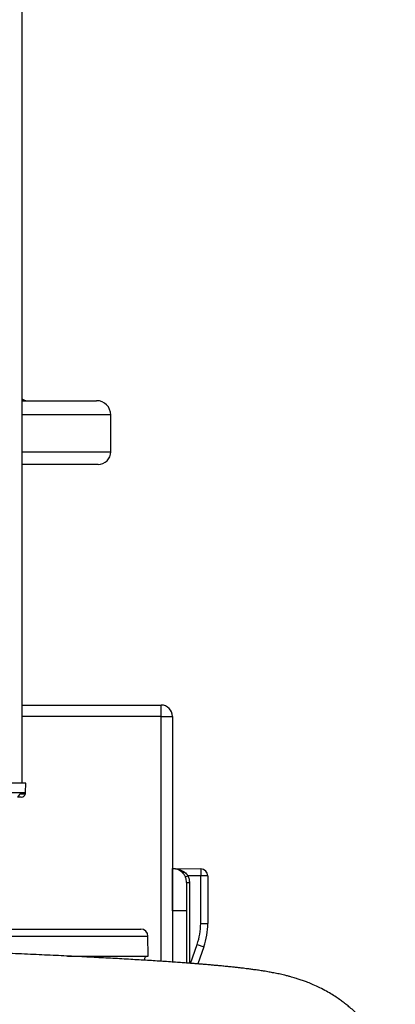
# Model space of a CAD drawing. Header units: millimetres. Extents: x 1138 to 2671, y 634 to 3411.
# Tile 6 of 10: x 2370 to 2635, y 1328 to 2023. Entities that reach past the tile are written whole.
import ezdxf

# ---------------------------------------------------------------- set-up
doc = ezdxf.new("R2010")
doc.units = ezdxf.units.MM

msp = doc.modelspace()

# ---------------------------------------------------------------- linework, layer by layer
at = {"color": 7, "linetype": 'Continuous', "lineweight": 25}
for p, q in [((2371.96, 1484.45), (2371.96, 2598.48)), ((2371.96, 1754.09), (2424.46, 1754.09)), ((2434.46, 1718.09), (2434.46, 1744.09)), ((2425.46, 1709.09), (2371.96, 1709.09)), ((2371.96, 1539.45), (2469.96, 1539.45)), ((2469.96, 1531.45), (2469.96, 1539.45)), ((2469.96, 1531.45), (2477.96, 1531.45)), ((2477.96, 1531.45), (2477.96, 1358.23)), ((2374.46, 1484.45), (1681.46, 1484.45)), ((2374.34, 1477.77), (2374.46, 1484.45)), ((2371.3, 1474.45), (2368.6, 1474.45)), ((2477.96, 1424.26), (2478.14, 1424.26)), ((2477.96, 1394.26), (2478.14, 1424.26)), ((2478.14, 1424.26), (2498.05, 1423.91)), ((2498.05, 1423.91), (2497.96, 1418.91)), ((2487.12, 1418.27), (2488.95, 1419.07)), ((2497.96, 1418.91), (2488.95, 1419.07)), ((2497.96, 1385.49), (2497.96, 1418.91)), ((2502.96, 1418.91), (2497.96, 1418.91)), ((2502.96, 1418.91), (2502.96, 1385.49)), ((2487.96, 1414.24), (2487.96, 1394.26)), ((2487.96, 1414.24), (2489.96, 1414.24)), ((2487.96, 1394.26), (2477.96, 1394.26)), ((2487.96, 1394.26), (2487.96, 1357.51)), ((2497.96, 1385.49), (2502.96, 1385.49)), ((1920, 1381.45), (2455.72, 1381.45)), ((2460.96, 1362.45), (2460.71, 1376.53)), ((2495.44, 1370.64), (2500.16, 1368.99)), ((2500.16, 1368.99), (2495.93, 1356.89)), ((2403.82, 1362.45), (2460.96, 1362.45))]:
    msp.add_line(p, q, dxfattribs=at)
at = {"color": 1, "linetype": 'Continuous', "lineweight": 25}
for p, q in [((2434.46, 1744.09), (2371.96, 1744.09)), ((2371.96, 1718.09), (2434.46, 1718.09)), ((2469.96, 1531.45), (2371.96, 1531.45)), ((2469.96, 1358.76), (2469.96, 1531.45)), ((1681.58, 1477.77), (2374.34, 1477.77)), ((2370.15, 1476.83), (2374.24, 1476.83)), ((2489.96, 1414.24), (2489.96, 1357.36)), ((2034.15, 1376.53), (2460.71, 1376.53)), ((2490.78, 1357.3), (2495.44, 1370.64))]:
    msp.add_line(p, q, dxfattribs=at)
at = {"color": 7, "linetype": 'Continuous', "lineweight": 25, "flags": 128}
msp.add_lwpolyline([(2486.45, 1421.69), (2486.23, 1421.54), (2486.01, 1421.41), (2485.8, 1421.31), (2485.6, 1421.25), (2485.43, 1421.21), (2485.28, 1421.21), (2485.15, 1421.25), (2485.05, 1421.31)], dxfattribs=at)
at = {"color": 7, "linetype": 'Continuous', "lineweight": 25}
for centre, radius, start, end in [((2375.46, 1759.09), 5, 225.573, 270), ((2424.46, 1744.09), 10, 0, 90), ((2425.46, 1718.09), 9, 270, 0), ((2469.96, 1531.45), 8, 0, 90), ((2371.3, 1477.45), 3, 270, 348.10579), ((2369.34, 1477.86), 5, 348.10579, 359), ((2477.96, 1414.26), 10, 44.81797, 89), ((2497.96, 1418.91), 5, 0, 89), ((2452.96, 1385.49), 45, 340.73418, 0), ((2452.96, 1385.49), 50, 340.73418, 0), ((2455.72, 1376.45), 5, 1, 90), ((2460.96, 1359.45), 3, 90, 180)]:
    msp.add_arc(centre, radius, start, end, dxfattribs=at)
at = {"color": 1, "linetype": 'Continuous', "lineweight": 25}
msp.add_arc((2367.21, 1477.43), 3, 305.00004, 348.34016, dxfattribs=at)
msp.add_open_spline([(2478.54, 1424.21), (2479.58, 1424.13), (2481.9, 1423.93), (2484.58, 1422.93), (2486.08, 1421.94), (2486.45, 1421.69)], degree=3, knots=[0, 0, 0, 0, 0.383858, 0.846856, 1, 1, 1, 1], dxfattribs=at)
at = {"color": 7, "linetype": 'Continuous', "lineweight": 25}
for points, knots in [([(2487.12, 1418.27), (2486.98, 1418.56), (2486.84, 1418.85), (2486.53, 1419.41), (2486.37, 1419.68), (2486.02, 1420.18), (2485.84, 1420.42), (2485.46, 1420.88), (2485.26, 1421.1), (2485.05, 1421.31)], [0, 0, 0, 0, 0.25, 0.25, 0.5, 0.5, 0.75, 0.75, 1, 1, 1, 1]), ([(2486.45, 1421.69), (2486.93, 1421.35), (2487.38, 1420.96), (2488.01, 1420.31), (2488.21, 1420.08), (2488.6, 1419.6), (2488.78, 1419.34), (2488.95, 1419.07)], [0, 0, 0, 0, 0.5, 0.5, 0.75, 0.75, 1, 1, 1, 1]), ([(2487.96, 1414.24), (2487.96, 1414.93), (2487.89, 1415.62), (2487.68, 1416.63), (2487.59, 1416.97), (2487.38, 1417.63), (2487.25, 1417.95), (2487.12, 1418.27)], [0, 0, 0, 0, 0.5, 0.5, 0.75, 0.75, 1, 1, 1, 1]), ([(2488.95, 1419.07), (2489.11, 1418.69), (2489.26, 1418.3), (2489.51, 1417.51), (2489.62, 1417.11), (2489.88, 1415.89), (2489.96, 1415.07), (2489.96, 1414.24)], [0, 0, 0, 0, 0.25, 0.25, 0.5, 0.5, 1, 1, 1, 1]), ([(2635.35, 1277.1), (2635.24, 1277.5), (2634.68, 1279.57), (2633.47, 1282.98), (2631.89, 1287.07), (2630.46, 1290.38), (2629.25, 1292.93), (2628.32, 1294.78), (2627.83, 1295.7), (2627.54, 1296.24), (2626.56, 1298.01), (2625.14, 1300.46), (2623.21, 1303.57), (2620.92, 1306.98), (2618.29, 1310.56), (2615.54, 1313.99), (2612.64, 1317.28), (2609.82, 1320.22), (2606.98, 1322.97), (2604.14, 1325.51), (2601.46, 1327.73), (2599.01, 1329.64), (2596.43, 1331.54), (2593.33, 1333.66), (2589.67, 1335.97), (2585.43, 1338.38), (2580.82, 1340.72), (2576.42, 1342.69), (2572.77, 1344.15), (2570.19, 1345.09), (2568.2, 1345.78), (2566.73, 1346.26), (2565.36, 1346.69), (2563.83, 1347.15), (2561.95, 1347.7), (2559.73, 1348.3), (2556.61, 1349.08), (2553.22, 1349.85), (2549.61, 1350.58), (2546.01, 1351.24), (2542.51, 1351.83), (2538.91, 1352.38), (2535.69, 1352.84), (2533.07, 1353.19), (2530.94, 1353.46), (2529.11, 1353.68), (2526.99, 1353.94), (2524.56, 1354.21), (2521.8, 1354.52), (2518.69, 1354.85), (2515.28, 1355.19), (2511.8, 1355.52), (2508.52, 1355.83), (2505.64, 1356.08), (2503.14, 1356.3), (2500.46, 1356.53), (2497.49, 1356.77), (2494.11, 1357.04), (2490.63, 1357.31), (2486.81, 1357.6), (2482.53, 1357.91), (2477.75, 1358.24), (2470.89, 1358.71), (2461.75, 1359.3), (2450.08, 1360), (2437.66, 1360.71), (2424.48, 1361.41), (2410.51, 1362.12), (2395.62, 1362.84), (2379.79, 1363.57), (2363.08, 1364.31), (2345.75, 1365.05), (2328.81, 1365.75), (2312.53, 1366.4), (2297.01, 1367.01), (2281.54, 1367.61), (2266.18, 1368.19), (2250.89, 1368.77), (2235.37, 1369.34), (2219.26, 1369.94), (2202.92, 1370.54), (2186.39, 1371.14), (2169.73, 1371.74), (2152.33, 1372.36), (2134.21, 1373), (2115.46, 1373.66), (2096.12, 1374.33), (2076.53, 1375.01), (2057.2, 1375.69), (2038.97, 1376.35), (2022.09, 1376.98), (2006.51, 1377.58), (1991.91, 1378.17), (1978.31, 1378.73), (1965.73, 1379.28), (1952.01, 1379.89), (1936.78, 1380.61), (1919.69, 1381.45), (1904.41, 1382.26), (1890.98, 1382.99), (1879.37, 1383.64), (1867.72, 1384.31), (1856.03, 1385), (1844.25, 1385.71), (1832.18, 1386.45), (1819.57, 1387.24), (1806.13, 1388.09), (1791.86, 1389.01), (1776.76, 1390), (1760.91, 1391.04), (1744.36, 1392.13), (1727.22, 1393.27), (1709.64, 1394.43), (1691.94, 1395.59), (1674.34, 1396.73), (1655.36, 1397.94), (1635.12, 1399.2), (1613.83, 1400.47), (1593.31, 1401.65), (1573.55, 1402.75), (1554.6, 1403.78), (1536.51, 1404.74), (1519.44, 1405.63), (1503.56, 1406.44), (1488.89, 1407.18), (1475.39, 1407.85), (1463.03, 1408.47), (1451.75, 1409.04), (1441.5, 1409.56), (1432.25, 1410.04), (1423.93, 1410.47), (1416.45, 1410.88), (1409.73, 1411.25), (1404.69, 1411.54), (1400.89, 1411.76), (1398, 1411.93), (1394.93, 1412.11), (1391.7, 1412.31), (1388.35, 1412.53), (1384.92, 1412.75), (1381.68, 1412.97), (1378.8, 1413.17), (1376.41, 1413.34), (1374.4, 1413.49), (1372.72, 1413.62), (1371.37, 1413.73), (1370.24, 1413.82), (1369.28, 1413.9), (1368.37, 1413.98), (1367.51, 1414.06), (1366.74, 1414.13), (1366.06, 1414.2), (1365.5, 1414.26), (1365.11, 1414.3), (1364.91, 1414.32), (1364.91, 1414.32), (1364.92, 1414.32)], [0, 0, 0, 0, 0.000679, 0.003529, 0.005949, 0.007979, 0.009688, 0.011182, 0.012617, 0.01405, 0.015475, 0.01711, 0.019107, 0.021549, 0.023854, 0.026438, 0.028893, 0.031128, 0.033154, 0.035408, 0.037402, 0.038962, 0.040926, 0.043302, 0.046093, 0.049298, 0.052881, 0.056236, 0.059167, 0.0617, 0.063314, 0.064678, 0.065979, 0.067725, 0.069947, 0.072645, 0.075651, 0.081257, 0.086716, 0.091768, 0.097989, 0.103667, 0.108815, 0.113454, 0.115953, 0.118792, 0.122039, 0.125708, 0.129823, 0.134383, 0.139297, 0.144275, 0.148624, 0.152347, 0.155442, 0.158191, 0.162471, 0.166423, 0.170421, 0.174833, 0.179659, 0.184902, 0.190562, 0.201607, 0.212893, 0.224423, 0.235893, 0.247613, 0.259592, 0.27183, 0.284329, 0.296897, 0.309173, 0.319664, 0.329917, 0.339929, 0.349681, 0.35916, 0.368566, 0.378325, 0.388466, 0.397882, 0.40761, 0.417655, 0.428021, 0.438711, 0.449533, 0.460648, 0.471525, 0.481753, 0.49089, 0.499469, 0.507496, 0.514969, 0.521886, 0.528237, 0.537586, 0.547007, 0.556472, 0.562858, 0.569283, 0.575748, 0.582254, 0.588802, 0.595457, 0.602525, 0.610046, 0.618172, 0.626775, 0.635856, 0.645422, 0.655476, 0.665833, 0.676505, 0.687143, 0.697742, 0.711455, 0.725103, 0.738662, 0.752134, 0.76552, 0.778819, 0.791898, 0.804558, 0.816792, 0.828591, 0.839948, 0.850856, 0.861308, 0.87132, 0.880747, 0.889794, 0.898456, 0.906731, 0.910586, 0.914896, 0.919662, 0.924884, 0.93056, 0.936691, 0.943261, 0.948927, 0.9541, 0.958779, 0.962964, 0.966876, 0.969966, 0.973072, 0.976193, 0.979475, 0.983174, 0.986904, 0.99091, 0.994669, 0.998073, 1, 1, 1, 1])]:
    msp.add_open_spline(points, degree=3, knots=knots, dxfattribs=at)

doc.saveas('drawing.dxf')
